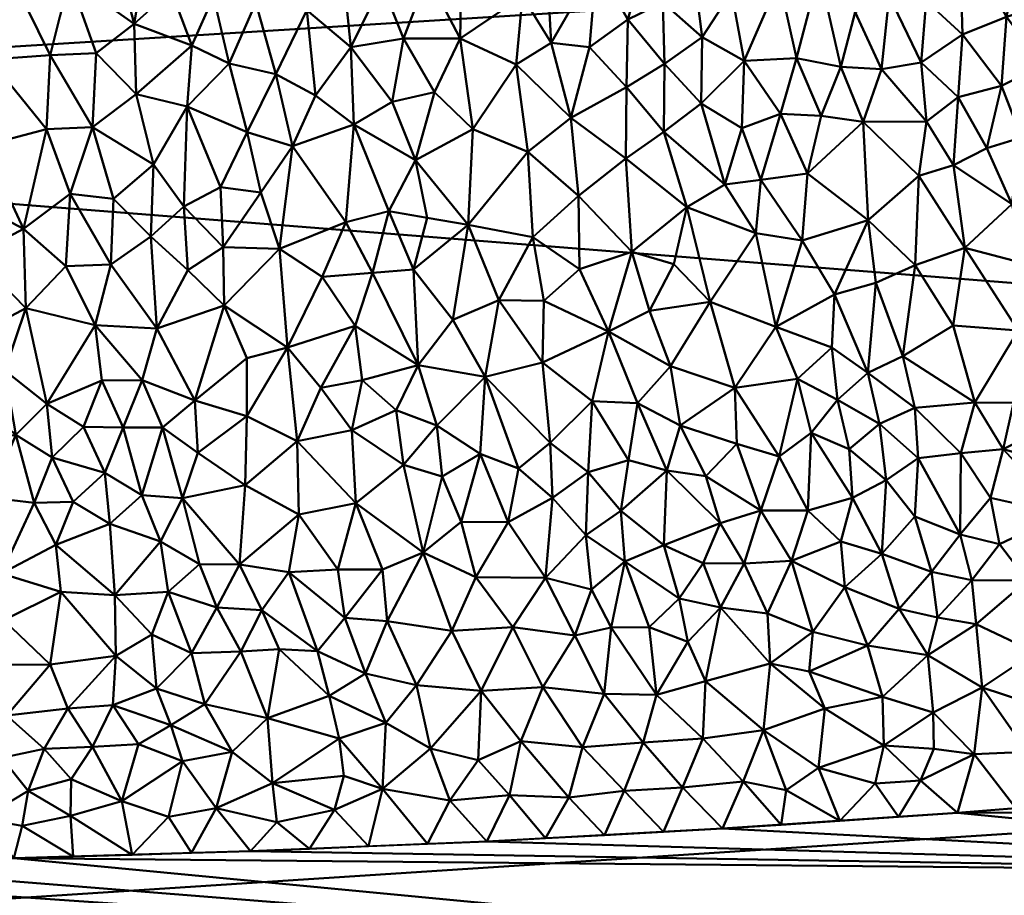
# Model space of a CAD drawing. Header units: millimetres. Extents: x -206 to 106, y -146 to 122.
# Tile 7 of 117: x -39 to -31, y -62 to -55. Entities that reach past the tile are written whole.
import ezdxf

# ---------------------------------------------------------------- set-up
doc = ezdxf.new("R2010")
doc.units = ezdxf.units.MM
doc.layers.add('A-GENM', color=13, linetype='Continuous', lineweight=30)

# ---------------------------------------------------------------- blocks, each defined once
blk = doc.blocks.new('MODEL - MODEL-3625-View 1')
at = {"layer": 'A-GENM', "lineweight": 40}
mesh = blk.add_polyface(dxfattribs=at)
corners = [(3.5049, -72.3652, 28.756), (1.7526, -72.4052, 28.7564), (0, -72.4181, 28.7565), (-1.7526, -72.4052, 28.7564), (-3.5049, -72.3653, 28.756), (-4.3053, -72.3388, 28.7557), (-5.1056, -72.3098, 28.7554), (-5.4254, -72.2979, 28.7553), (-5.7452, -72.286, 28.7552), (-6.0651, -72.2742, 28.7551), (-6.3854, -72.2625, 28.7549), (-6.7062, -72.2511, 28.7548), (-8.3073, -72.2032, 28.7543), (-9.9089, -72.1833, 28.7541), (-47.3608, -72.1833, 28.7541), (-84.8128, -72.1833, 28.7541), (-94.0719, -68.4657, 28.6693), (-98.2866, -59.4283, 28.1686), (-98.4999, -52.5273, 27.5428), (-98.2866, -45.6496, 26.6991), (-94.0979, -36.615, 25.1572), (-84.8128, -32.8335, 24.2949), (-42.4064, -32.8335, 24.2949), (0, -32.8335, 24.2949), (42.4064, -32.8335, 24.2949), (84.8128, -32.8335, 24.2949), (94.0979, -36.615, 25.1572), (98.2866, -45.6496, 26.6991), (98.4999, -52.5273, 27.5428), (98.2866, -59.4283, 28.1686), (94.0719, -68.4657, 28.6693), (84.8128, -72.1833, 28.7541), (47.3608, -72.1833, 28.7541), (9.9089, -72.1833, 28.7541), (8.3073, -72.2032, 28.7543), (6.7062, -72.2511, 28.7548), (6.3854, -72.2625, 28.7549), (6.0651, -72.2742, 28.7551), (5.7452, -72.286, 28.7552), (5.4254, -72.2979, 28.7553), (5.1056, -72.3098, 28.7554), (4.7866, -72.3216, 28.7555), (4.4672, -72.333, 28.7557), (4.1472, -72.3442, 28.7558), (3.8265, -72.3549, 28.7559), (0, -59.7905, 28.1957), (-3.7128, -66.2931, 28.5841), (-21.2032, -42.4398, 26.2172), (31.1762, -49.109, 27.1531), (21.2032, -38.5118, 25.5328), (49.9451, -63.6165, 28.4474), (-48.4324, -55.9656, 27.8806), (-44.3338, -62.6687, 28.3911), (-21.2032, -37.0701, 25.2504), (49.2569, -56.2373, 27.9051), (-5.3063, -53.2883, 27.6221), (-45.7637, -48.705, 27.1033), (-6.9971, -47.8199, 26.9913), (20.4197, -43.7836, 26.4266), (58.7493, -45.1778, 26.6322), (-96.1922, -41.1323, 25.9282), (-55.2909, -67.5758, 28.6373)]
mesh.append_faces([[corners[k] for k in face] for face in [(22, 20, 21), (2, 0, 1)]], dxfattribs={"vtx0": -1})
mesh.append_faces([[corners[k] for k in face] for face in [(20, 53, 60), (24, 49, 23), (6, 41, 5), (29, 54, 28), (5, 44, 4), (27, 59, 26), (19, 56, 18), (34, 46, 33), (35, 46, 34), (12, 46, 11), (17, 52, 16)]], dxfattribs={"vtx0": -1, "vtx1": -1})
mesh.append_faces([[corners[k] for k in face] for face in [(48, 57, 58), (61, 52, 46), (56, 51, 18), (46, 13, 61), (45, 55, 54), (48, 58, 59), (45, 46, 52), (53, 23, 49), (49, 58, 47), (61, 16, 52), (56, 57, 55), (54, 29, 50), (47, 53, 49), (57, 56, 47), (59, 58, 49), (46, 45, 50), (32, 50, 30), (51, 45, 52), (47, 56, 60), (55, 51, 56), (58, 57, 47), (46, 50, 32), (51, 55, 45), (22, 53, 20), (2, 4, 0), (48, 59, 28), (52, 17, 51), (26, 59, 49), (54, 50, 45), (55, 48, 54), (49, 24, 26), (48, 55, 57), (48, 28, 54), (47, 60, 53), (35, 11, 46)]], dxfattribs={"vtx0": -1, "vtx1": -1, "vtx2": -1})
mesh.append_faces([[corners[k] for k in face] for face in [(46, 12, 13), (46, 32, 33), (5, 42, 43), (6, 40, 41), (50, 29, 30), (4, 44, 0)]], dxfattribs={"vtx0": -1, "vtx2": -1})
mesh.append_faces([[corners[k] for k in face] for face in [(25, 26, 24), (31, 32, 30), (3, 4, 2)]], dxfattribs={"vtx1": -1})
mesh.append_faces([[corners[k] for k in face] for face in [(19, 60, 56), (17, 18, 51), (14, 15, 61, 13), (22, 23, 53), (27, 28, 59), (15, 16, 61), (43, 44, 5), (41, 42, 5)]], dxfattribs={"vtx1": -1, "vtx2": -1})
mesh.append_faces([[corners[k] for k in face] for face in [(10, 11, 35, 36), (7, 8, 38, 39), (8, 9, 37, 38), (9, 10, 36, 37), (6, 7, 39, 40)]], dxfattribs={"vtx1": -1, "vtx3": -1})
mesh = blk.add_polyface(dxfattribs=at)
corners = [(-36.9354, -55.1035, -15.1174), (-36.8644, -55.7986, -14.7874), (-36.5773, -55.4049, -14.9942), (-36.6371, -54.8178, -15.2555), (-37.9111, -55.888, -14.7012), (-38.3279, -55.7893, -14.7376), (-38.1847, -56.3627, -14.4365), (-37.239, -54.4453, -15.3801), (-37.558, -54.4816, -15.3521), (-37.3513, -55.0436, -15.1262), (-39.5198, -55.5057, -14.8423), (-39.9483, -55.5206, -14.8251), (-39.562, -56.207, -14.4845), (-38.654, -55.4538, -14.8914), (-38.8714, -54.8443, -15.1568), (-39.0288, -55.4713, -14.8719), (-39.3189, -54.8783, -15.1293), (-37.8739, -55.3924, -14.9468), (-38.3421, -55.2144, -15.0125), (-38.6818, -56.0567, -14.5883), (-37.5696, -55.5378, -14.8889), (-37.1881, -55.626, -14.8608), (-37.6963, -54.9933, -15.1344), (-38.5448, -54.4394, -15.331), (-37.0535, -56.2136, -14.5595), (-39.059, -56.0741, -14.5684), (-38.929, -54.1458, -15.4283), (-39.9013, -54.2291, -15.3701), (-39.7677, -54.892, -15.1117), (-39.5601, -54.4194, -15.3075), (-39.2558, -54.3763, -15.3325), (-38.041, -54.9448, -15.1423), (-38.2164, -54.4597, -15.3349), (-36.937, -54.2948, -15.4519), (-37.4224, -56.0981, -14.6082), (-36.5533, -56.0358, -14.6766), (-37.8899, -54.4736, -15.3419), (-36.4174, -54.3789, -15.4447)]
mesh.append_faces([[corners[k] for k in face] for face in [(0, 1, 2), (3, 0, 2), (4, 5, 6), (7, 8, 9), (10, 11, 12), (13, 14, 15), (14, 16, 15), (5, 17, 18), (15, 19, 13), (15, 16, 10), (20, 21, 9), (22, 20, 9), (14, 18, 23), (24, 1, 21), (13, 19, 5), (25, 19, 15), (20, 22, 17), (18, 13, 5), (13, 18, 14), (26, 14, 23), (27, 28, 29), (14, 26, 30), (10, 16, 28), (11, 10, 28), (10, 12, 25), (10, 25, 15), (17, 5, 4), (18, 31, 32), (28, 16, 29), (33, 0, 3), (8, 22, 9), (0, 33, 7), (20, 34, 21), (0, 7, 9), (1, 24, 35), (0, 9, 21), (36, 22, 8), (22, 31, 17), (18, 17, 31), (20, 17, 4), (2, 1, 35), (0, 21, 1), (33, 3, 37), (30, 29, 16), (14, 30, 16), (21, 34, 24), (4, 34, 20), (18, 32, 23), (36, 32, 31), (22, 36, 31)]], dxfattribs={"vtx0": -1, "vtx1": -1, "vtx2": -1})
mesh = blk.add_polyface(dxfattribs=at)
corners = [(-34.9455, -55.3707, -15.0935), (-34.9897, -54.5321, -15.4624), (-35.178, -54.9894, -15.2567), (-36.3255, -54.8891, -15.24), (-35.9525, -54.8255, -15.2862), (-36.4174, -54.3789, -15.4447), (-34.1402, -54.5466, -15.5099), (-34.5751, -54.7303, -15.4052), (-34.32, -55.1791, -15.2209), (-35.1343, -56.2591, -14.6207), (-35.229, -55.546, -14.9926), (-35.582, -56.0743, -14.7006), (-34.0344, -55.0408, -15.3025), (-36.1466, -55.3356, -15.0472), (-36.2406, -55.8521, -14.7873), (-35.8965, -55.7713, -14.8451), (-35.6849, -55.3343, -15.071), (-35.3308, -54.4439, -15.4779), (-34.7851, -55.9812, -14.7921), (-34.3298, -55.7323, -14.9489), (-34.0193, -55.5414, -15.0646), (-34.8021, -54.0988, -15.6429), (-34.0255, -56.0969, -14.7718), (-33.7225, -55.8643, -14.9162), (-33.7136, -55.3236, -15.1907), (-33.4752, -54.9556, -15.378), (-33.7757, -54.8283, -15.4143), (-35.6709, -54.4441, -15.4585), (-34.3349, -56.3128, -14.6326), (-33.3707, -55.516, -15.1185), (-34.6309, -55.4068, -15.0942), (-35.9567, -54.3419, -15.483), (-34.4642, -54.2116, -15.6219), (-36.5773, -55.4049, -14.9942), (-36.5533, -56.0358, -14.6766), (-36.6371, -54.8178, -15.2555), (-33.7014, -54.1382, -15.7018), (-36.0499, -56.3281, -14.5378)]
mesh.append_faces([[corners[k] for k in face] for face in [(0, 1, 2), (3, 4, 5), (6, 7, 8), (9, 10, 11), (8, 12, 6), (13, 14, 15), (16, 13, 15), (17, 2, 1), (9, 18, 10), (8, 19, 20), (1, 7, 21), (20, 22, 23), (24, 25, 26), (11, 10, 16), (16, 10, 2), (4, 16, 27), (28, 19, 18), (29, 25, 24), (18, 30, 0), (4, 31, 5), (12, 26, 6), (27, 16, 2), (2, 17, 27), (0, 2, 10), (0, 7, 1), (8, 7, 30), (7, 6, 32), (18, 0, 10), (0, 30, 7), (14, 33, 34), (35, 3, 5), (3, 33, 13), (33, 3, 35), (4, 3, 13), (16, 4, 13), (4, 27, 31), (19, 8, 30), (8, 20, 12), (18, 19, 30), (22, 19, 28), (24, 12, 20), (12, 24, 26), (23, 24, 20), (24, 23, 29), (20, 19, 22), (25, 36, 26), (6, 26, 36), (33, 14, 13), (37, 15, 14), (16, 15, 11)]], dxfattribs={"vtx0": -1, "vtx1": -1, "vtx2": -1})
mesh = blk.add_polyface(dxfattribs=at)
corners = [(-30.3881, -55.1761, -15.5136), (-30.8022, -55.021, -15.5529), (-30.5796, -55.6269, -15.2676), (-33.0871, -54.8602, -15.4478), (-33.4752, -54.9556, -15.378), (-33.3707, -55.516, -15.1185), (-30.7305, -54.451, -15.8147), (-31.0938, -54.4788, -15.7709), (-32.7603, -54.7877, -15.5036), (-32.9361, -54.2782, -15.7035), (-33.3911, -56.0659, -14.8273), (-33.7225, -55.8643, -14.9162), (-32.5826, -55.5665, -15.1466), (-32.9435, -55.4958, -15.1574), (-32.743, -55.9654, -14.9245), (-31.2731, -55.7219, -15.1619), (-31.5925, -55.302, -15.3528), (-31.6269, -55.8124, -15.0866), (-32.1892, -54.9861, -15.4572), (-31.9298, -55.5302, -15.2124), (-31.8878, -55.0315, -15.4594), (-32.2523, -55.5849, -15.1607), (-32.4661, -55.1195, -15.3743), (-32.4975, -54.2863, -15.734), (-30.9398, -55.5552, -15.2762), (-31.1108, -56.1418, -14.9409), (-33.3186, -54.3003, -15.6663), (-31.6171, -54.4514, -15.7379), (-31.2318, -55.1585, -15.4515), (-30.3613, -54.5943, -15.7861), (-30.8195, -56.1054, -14.9839), (-30.3973, -56.1213, -15.0075), (-31.3929, -56.2294, -14.8692), (-32.0695, -54.5631, -15.6538), (-31.8859, -56.0114, -14.9583), (-33.0762, -55.9504, -14.9107), (-32.4026, -56.0153, -14.92), (-33.7014, -54.1382, -15.7018)]
mesh.append_faces([[corners[k] for k in face] for face in [(0, 1, 2), (3, 4, 5), (6, 7, 1), (3, 8, 9), (10, 5, 11), (12, 13, 14), (15, 16, 17), (18, 19, 20), (17, 16, 19), (12, 21, 22), (18, 23, 22), (24, 15, 25), (4, 3, 26), (16, 20, 19), (7, 27, 28), (24, 1, 28), (6, 1, 0), (6, 0, 29), (28, 1, 7), (30, 31, 2), (24, 30, 2), (1, 24, 2), (15, 24, 28), (15, 28, 16), (25, 15, 32), (28, 27, 16), (20, 27, 33), (34, 17, 19), (15, 17, 32), (34, 19, 21), (35, 5, 10), (3, 5, 13), (27, 20, 16), (18, 20, 33), (23, 18, 33), (18, 22, 21), (24, 25, 30), (12, 14, 36), (35, 14, 13), (5, 35, 13), (21, 12, 36), (12, 22, 8), (34, 21, 36), (21, 19, 18), (13, 12, 8), (26, 3, 9), (4, 26, 37), (23, 9, 8), (13, 8, 3), (23, 8, 22)]], dxfattribs={"vtx0": -1, "vtx1": -1, "vtx2": -1})
mesh = blk.add_polyface(dxfattribs=at)
corners = [(-36.2674, -56.7412, -14.2857), (-36.0652, -57.2181, -13.991), (-35.9545, -56.7958, -14.2656), (-37.0001, -59.2159, -12.3849), (-36.5358, -59.122, -12.4843), (-37.0147, -58.6178, -12.9131), (-36.0499, -56.3281, -14.5378), (-35.6214, -56.8528, -14.2449), (-35.582, -56.0743, -14.7006), (-37.0535, -56.2136, -14.5595), (-37.1586, -57.05, -14.0588), (-36.6186, -56.8316, -14.2161), (-35.8767, -58.4895, -13.0559), (-35.8322, -58.9055, -12.7012), (-35.5226, -58.7207, -12.8732), (-35.4816, -58.094, -13.3865), (-35.3697, -57.4667, -13.8513), (-35.7445, -57.6289, -13.7216), (-36.5688, -58.5264, -13.0026), (-36.5415, -57.6762, -13.6575), (-36.8115, -57.2765, -13.9235), (-37.0926, -57.8542, -13.5098), (-36.5533, -56.0358, -14.6766), (-36.4011, -57.2449, -13.9599), (-36.0283, -57.9977, -13.4396), (-36.8229, -58.1815, -13.2712), (-36.2406, -55.8521, -14.7873), (-36.2084, -58.365, -13.1461), (-36.4854, -58.1196, -13.3302), (-35.1343, -56.2591, -14.6207), (-35.2098, -58.8402, -12.7799), (-35.9866, -59.5238, -12.1155), (-36.148, -58.8111, -12.7741), (-35.6788, -59.2741, -12.3671), (-35.2946, -59.2782, -12.3751), (-35.8965, -55.7713, -14.8451)]
mesh.append_faces([[corners[k] for k in face] for face in [(0, 1, 2), (3, 4, 5), (2, 6, 0), (7, 8, 6), (9, 10, 11), (12, 13, 14), (15, 16, 17), (4, 18, 5), (19, 20, 21), (22, 9, 11), (11, 10, 20), (11, 20, 23), (11, 0, 22), (1, 23, 24), (5, 18, 25), (22, 6, 26), (27, 28, 18), (24, 27, 12), (24, 15, 17), (29, 8, 7), (15, 14, 30), (31, 32, 4), (17, 7, 1), (14, 33, 34), (31, 33, 13), (15, 24, 12), (7, 17, 16), (1, 24, 17), (4, 32, 18), (27, 32, 12), (18, 28, 25), (21, 20, 10), (23, 20, 19), (22, 0, 6), (23, 0, 11), (1, 7, 2), (7, 6, 2), (24, 23, 19), (0, 23, 1), (35, 6, 8), (13, 12, 32), (15, 12, 14), (28, 24, 19), (18, 32, 27), (31, 13, 32), (14, 13, 33), (24, 28, 27), (25, 19, 21), (19, 25, 28), (5, 25, 21)]], dxfattribs={"vtx0": -1, "vtx1": -1, "vtx2": -1})
mesh = blk.add_polyface(dxfattribs=at)
corners = [(-38.5323, -57.1766, -13.9345), (-38.8657, -56.6011, -14.28), (-38.8995, -57.191, -13.9157), (-39.7727, -56.6081, -14.2541), (-39.2463, -56.8853, -14.1002), (-39.562, -56.207, -14.4845), (-38.1585, -57.6992, -13.59), (-38.6619, -57.672, -13.5962), (-38.2777, -58.1196, -13.2772), (-37.4224, -56.0981, -14.6082), (-37.3113, -56.5907, -14.3351), (-37.0535, -56.2136, -14.5595), (-37.9051, -57.2229, -13.9224), (-37.617, -57.0355, -14.0524), (-37.9372, -56.7053, -14.2457), (-39.7535, -57.8132, -13.4719), (-40.0749, -57.5784, -13.6317), (-40.3058, -57.9525, -13.3613), (-40.1496, -57.0608, -13.9721), (-40.264, -56.4858, -14.3149), (-39.0542, -58.3142, -13.1088), (-39.2274, -57.5323, -13.6801), (-37.6091, -57.5125, -13.7367), (-39.6489, -57.1001, -13.957), (-39.059, -56.0741, -14.5684), (-38.6818, -56.0567, -14.5883), (-38.5115, -56.6418, -14.266), (-37.6397, -56.546, -14.3497), (-38.1847, -56.3627, -14.4365), (-38.3279, -55.7893, -14.7376), (-39.9519, -56.1457, -14.5088), (-37.0926, -57.8542, -13.5098), (-37.1586, -57.05, -14.0588), (-38.2072, -56.9483, -14.0889), (-37.8476, -58.2856, -13.1597), (-37.9111, -55.888, -14.7012), (-39.3968, -58.0425, -13.3104), (-37.4241, -57.9411, -13.4353)]
mesh.append_faces([[corners[k] for k in face] for face in [(0, 1, 2), (3, 4, 5), (6, 7, 8), (9, 10, 11), (12, 13, 14), (15, 16, 17), (18, 3, 19), (20, 7, 21), (12, 6, 22), (23, 15, 21), (24, 1, 25), (4, 2, 1), (23, 18, 16), (6, 0, 7), (1, 26, 25), (27, 14, 13), (1, 0, 26), (27, 10, 9), (28, 29, 25), (4, 23, 21), (30, 3, 5), (31, 32, 22), (2, 21, 7), (4, 1, 24), (21, 2, 4), (0, 2, 7), (0, 33, 26), (22, 6, 34), (33, 0, 6), (28, 26, 33), (26, 28, 25), (33, 14, 28), (27, 9, 35), (35, 28, 14), (4, 24, 5), (3, 18, 23), (3, 30, 19), (4, 3, 23), (20, 21, 36), (21, 15, 36), (12, 14, 33), (35, 14, 27), (6, 12, 33), (12, 22, 13), (22, 32, 13), (10, 13, 32), (23, 16, 15), (13, 10, 27), (11, 10, 32), (31, 22, 37), (34, 37, 22)]], dxfattribs={"vtx0": -1, "vtx1": -1, "vtx2": -1})
mesh = blk.add_polyface(dxfattribs=at)
corners = [(-31.4925, -58.3026, -13.4067), (-31.6053, -58.7138, -13.0457), (-31.2601, -58.6817, -13.0918), (-31.9489, -56.4555, -14.6957), (-31.8859, -56.0114, -14.9583), (-32.4026, -56.0153, -14.92), (-30.6639, -58.8515, -12.9678), (-30.7747, -59.212, -12.617), (-31.137, -57.7147, -13.8944), (-30.689, -57.4742, -14.1017), (-31.0641, -57.1736, -14.2906), (-30.4317, -58.1208, -13.6175), (-30.8723, -58.4878, -13.283), (-31.6665, -57.6743, -13.8928), (-31.5717, -57.0405, -14.3479), (-32.0775, -57.9253, -13.678), (-31.9772, -57.1834, -14.2252), (-31.3634, -59.0787, -12.7195), (-31.1764, -58.304, -13.4228), (-30.9412, -58.079, -13.6213), (-30.3331, -58.8411, -12.9945), (-30.3587, -59.3288, -12.5188), (-30.1825, -57.5017, -14.1151), (-32.3617, -56.8156, -14.4448), (-31.1899, -56.6843, -14.6064), (-31.6642, -56.3672, -14.7684), (-31.3929, -56.2294, -14.8692), (-31.6269, -55.8124, -15.0866), (-30.4845, -56.6459, -14.6816), (-30.8195, -56.1054, -14.9839), (-30.8464, -56.7309, -14.6009), (-30.4638, -57.1491, -14.3485), (-30.3973, -56.1213, -15.0075), (-31.1108, -56.1418, -14.9409), (-32.2129, -58.9349, -12.8158), (-31.9814, -59.2315, -12.544), (-31.9536, -58.7554, -12.9914), (-31.9807, -58.3444, -13.3459), (-32.2673, -58.4759, -13.2204), (-32.2989, -57.3277, -14.1058), (-31.6108, -59.3771, -12.415)]
mesh.append_faces([[corners[k] for k in face] for face in [(0, 1, 2), (3, 4, 5), (6, 2, 7), (8, 9, 10), (11, 12, 6), (13, 8, 14), (0, 13, 15), (13, 16, 15), (2, 1, 17), (2, 18, 0), (8, 18, 19), (19, 9, 8), (20, 6, 21), (11, 22, 9), (23, 16, 3), (10, 24, 14), (25, 26, 27), (28, 29, 30), (27, 4, 25), (31, 9, 22), (10, 9, 30), (32, 29, 28), (30, 29, 33), (31, 30, 9), (4, 3, 25), (3, 14, 25), (24, 25, 14), (34, 35, 36), (33, 26, 24), (24, 10, 30), (14, 8, 10), (33, 24, 30), (24, 26, 25), (37, 38, 36), (1, 37, 36), (0, 15, 37), (8, 13, 0), (16, 13, 14), (3, 16, 14), (15, 16, 39), (37, 1, 0), (40, 1, 36), (7, 2, 17), (18, 2, 12), (19, 18, 12), (8, 0, 18), (12, 11, 19), (9, 19, 11), (11, 6, 20), (2, 6, 12), (30, 31, 28)]], dxfattribs={"vtx0": -1, "vtx1": -1, "vtx2": -1})
mesh = blk.add_polyface(dxfattribs=at)
corners = [(-35.0938, -56.955, -14.2048), (-34.7144, -57.216, -14.0523), (-34.7213, -56.6165, -14.4332), (-35.3697, -57.4667, -13.8513), (-35.0053, -57.4733, -13.8628), (-34.2881, -57.0753, -14.1667), (-33.8377, -56.7097, -14.4237), (-34.3349, -56.3128, -14.6326), (-34.9338, -59.0786, -12.5744), (-34.6614, -59.3836, -12.2936), (-34.6422, -58.871, -12.7731), (-35.0161, -57.9772, -13.4949), (-35.4816, -58.094, -13.3865), (-35.6214, -56.8528, -14.2449), (-35.1343, -56.2591, -14.6207), (-34.7851, -55.9812, -14.7921), (-34.1416, -57.5537, -13.8465), (-33.9718, -58.0062, -13.5188), (-33.6473, -57.4819, -13.9224), (-33.9439, -57.175, -14.1184), (-33.8936, -58.4901, -13.1328), (-33.4474, -58.1828, -13.4047), (-33.6846, -58.902, -12.7826), (-34.0004, -58.8557, -12.8115), (-34.2418, -58.3072, -13.2686), (-34.4773, -57.7232, -13.7082), (-34.6114, -58.291, -13.2661), (-34.3774, -59.1854, -12.4941), (-34.9513, -58.6313, -12.9705), (-34.3142, -58.7734, -12.8721), (-35.2946, -59.2782, -12.3751), (-35.2098, -58.8402, -12.7799), (-33.7225, -55.8643, -14.9162), (-34.0255, -56.0969, -14.7718), (-33.5298, -56.5243, -14.5543), (-33.5663, -59.2857, -12.4276), (-34.0262, -59.4643, -12.2351), (-35.5226, -58.7207, -12.8732)]
mesh.append_faces([[corners[k] for k in face] for face in [(0, 1, 2), (3, 4, 0), (5, 6, 7), (2, 1, 5), (8, 9, 10), (11, 3, 12), (13, 3, 0), (14, 13, 0), (0, 2, 14), (14, 2, 15), (3, 11, 4), (2, 5, 7), (16, 17, 18), (6, 19, 18), (16, 18, 19), (17, 20, 21), (22, 20, 23), (24, 25, 26), (17, 24, 20), (9, 27, 10), (28, 26, 11), (7, 15, 2), (12, 28, 11), (28, 10, 26), (25, 1, 4), (24, 26, 29), (25, 11, 26), (4, 1, 0), (5, 1, 25), (25, 4, 11), (30, 8, 31), (32, 33, 34), (7, 6, 33), (34, 33, 6), (35, 22, 23), (23, 20, 24), (25, 24, 17), (23, 24, 29), (27, 23, 29), (35, 23, 36), (36, 23, 27), (10, 27, 29), (26, 10, 29), (10, 28, 8), (31, 8, 28), (12, 31, 28), (30, 31, 37), (6, 5, 19), (19, 5, 16), (5, 25, 16), (25, 17, 16)]], dxfattribs={"vtx0": -1, "vtx1": -1, "vtx2": -1})
mesh = blk.add_polyface(dxfattribs=at)
corners = [(-33.1133, -57.6861, -13.8028), (-32.6342, -57.422, -14.0199), (-32.8978, -56.9825, -14.304), (-32.611, -58.2803, -13.3667), (-32.3627, -58.0603, -13.5568), (-32.6566, -57.8531, -13.702), (-32.8259, -58.5481, -13.1317), (-32.9379, -58.1091, -13.4884), (-33.0853, -58.7416, -12.9514), (-33.2362, -56.4861, -14.5947), (-33.5298, -56.5243, -14.5543), (-33.275, -56.923, -14.3208), (-32.2129, -58.9349, -12.8158), (-32.2673, -58.4759, -13.2204), (-32.5152, -58.6838, -13.0284), (-33.4303, -58.6388, -13.0262), (-33.4474, -58.1828, -13.4047), (-32.8557, -56.4356, -14.6484), (-32.3617, -56.8156, -14.4448), (-32.4026, -56.0153, -14.92), (-33.236, -59.1819, -12.5403), (-32.8524, -59.1826, -12.555), (-33.3911, -56.0659, -14.8273), (-31.9489, -56.4555, -14.6957), (-32.743, -55.9654, -14.9245), (-33.0762, -55.9504, -14.9107), (-33.6473, -57.4819, -13.9224), (-33.9718, -58.0062, -13.5188), (-33.8377, -56.7097, -14.4237), (-32.4886, -59.0796, -12.6684), (-31.9807, -58.3444, -13.3459), (-32.0775, -57.9253, -13.678), (-32.2989, -57.3277, -14.1058), (-31.9772, -57.1834, -14.2252), (-33.8936, -58.4901, -13.1328), (-33.6846, -58.902, -12.7826), (-31.9536, -58.7554, -12.9914), (-33.7225, -55.8643, -14.9162)]
mesh.append_faces([[corners[k] for k in face] for face in [(0, 1, 2), (3, 4, 5), (6, 7, 8), (9, 10, 11), (12, 13, 14), (15, 8, 16), (4, 3, 13), (17, 18, 19), (8, 20, 21), (9, 22, 10), (19, 18, 23), (24, 25, 17), (26, 27, 16), (11, 28, 26), (0, 11, 26), (18, 17, 2), (17, 9, 2), (24, 17, 19), (16, 0, 26), (7, 16, 8), (29, 6, 21), (14, 13, 3), (4, 30, 31), (18, 32, 33), (15, 20, 8), (29, 14, 6), (34, 35, 15), (12, 36, 13), (13, 30, 4), (32, 4, 31), (5, 4, 1), (1, 0, 5), (7, 5, 0), (6, 14, 3), (12, 14, 29), (7, 6, 3), (21, 6, 8), (5, 7, 3), (16, 7, 0), (37, 10, 22), (28, 11, 10), (2, 9, 11), (25, 9, 17), (0, 2, 11), (18, 2, 1), (25, 22, 9), (18, 1, 32), (4, 32, 1), (34, 15, 16), (20, 15, 35)]], dxfattribs={"vtx0": -1, "vtx1": -1, "vtx2": -1})
mesh = blk.add_polyface(dxfattribs=at)
corners = [(-38.1299, -59.4348, -12.1517), (-38.2804, -59.0561, -12.5011), (-38.5428, -59.2899, -12.2813), (-39.0542, -58.3142, -13.1088), (-38.7549, -58.4993, -12.967), (-38.6057, -58.1214, -13.2679), (-39.3073, -58.5649, -12.9024), (-39.3968, -58.0425, -13.3104), (-39.7052, -58.2229, -13.1674), (-37.9505, -59.0822, -12.4848), (-37.485, -59.6215, -11.9816), (-37.4387, -58.977, -12.5915), (-39.7535, -57.8132, -13.4719), (-39.5242, -59.0761, -12.46), (-39.1596, -59.1198, -12.4267), (-39.8839, -58.8919, -12.6169), (-40.2049, -58.7233, -12.7562), (-40.1908, -59.4048, -12.1471), (-37.8245, -58.713, -12.8111), (-37.4253, -58.414, -13.069), (-37.8476, -58.2856, -13.1597), (-39.0108, -58.7513, -12.7524), (-38.5824, -58.8744, -12.6553), (-38.8391, -59.1126, -12.439), (-38.2777, -58.1196, -13.2772), (-38.1121, -58.5069, -12.9755), (-39.9448, -58.4443, -12.9892), (-37.0001, -59.2159, -12.3849), (-37.0147, -58.6178, -12.9131), (-37.4241, -57.9411, -13.4353), (-38.6619, -57.672, -13.5962), (-38.4321, -58.5046, -12.9699), (-38.1585, -57.6992, -13.59), (-39.6249, -58.6135, -12.8567), (-38.9806, -59.4612, -12.1106), (-37.0926, -57.8542, -13.5098), (-39.8238, -59.3245, -12.2277), (-40.3058, -57.9525, -13.3613)]
mesh.append_faces([[corners[k] for k in face] for face in [(0, 1, 2), (3, 4, 5), (6, 7, 8), (9, 10, 11), (7, 12, 8), (6, 13, 14), (15, 16, 17), (18, 19, 20), (14, 21, 6), (1, 22, 2), (23, 22, 21), (24, 25, 20), (16, 15, 26), (25, 18, 20), (11, 27, 28), (29, 20, 19), (24, 30, 5), (11, 28, 19), (10, 27, 11), (1, 0, 9), (25, 1, 9), (22, 1, 31), (31, 4, 22), (4, 21, 22), (5, 4, 31), (21, 4, 3), (6, 21, 3), (21, 14, 23), (5, 31, 24), (3, 5, 30), (25, 24, 31), (20, 32, 24), (6, 3, 7), (6, 33, 13), (34, 23, 14), (22, 23, 2), (1, 25, 31), (18, 25, 9), (9, 11, 18), (19, 18, 11), (28, 35, 19), (29, 19, 35), (17, 36, 15), (15, 13, 33), (13, 15, 36), (26, 15, 33), (33, 8, 26), (37, 26, 12), (8, 33, 6), (12, 26, 8)]], dxfattribs={"vtx0": -1, "vtx1": -1, "vtx2": -1})
mesh = blk.add_polyface(dxfattribs=at)
corners = [(-31.4977, -61.1698, -10.2321), (-31.8301, -60.8283, -10.7107), (-31.8244, -61.126, -10.2922), (-30.3271, -60.4082, -11.2966), (-30.6621, -60.4432, -11.243), (-30.461, -60.7355, -10.865), (-30.3587, -59.3288, -12.5188), (-30.6639, -58.8515, -12.9678), (-30.7747, -59.212, -12.617), (-31.48, -60.1097, -11.6242), (-31.4309, -60.6255, -10.9892), (-30.9993, -60.3366, -11.3668), (-31.6336, -61.648, -9.4767), (-31.1565, -61.6098, -9.5408), (-31.2892, -59.4581, -12.3458), (-31.3634, -59.0787, -12.7195), (-31.6108, -59.3771, -12.415), (-31.8751, -60.3621, -11.3105), (-31.9536, -58.7554, -12.9914), (-31.9814, -59.2315, -12.544), (-30.5998, -59.6394, -12.1834), (-31.0645, -59.7536, -12.0412), (-30.5514, -60.0672, -11.7046), (-31.9346, -61.3822, -9.9053), (-31.8453, -59.6831, -12.0878), (-31.5155, -59.7492, -12.0289), (-30.9172, -60.7937, -10.7762), (-30.6268, -61.1562, -10.263), (-31.0643, -61.1499, -10.2671), (-30.6793, -61.5716, -9.6048), (-32.1066, -59.9852, -11.7468), (-31.7941, -60.0556, -11.6767), (-32.2447, -60.7003, -10.8729), (-32.2335, -61.0968, -10.3287), (-30.2021, -61.5335, -9.6689), (-32.2485, -59.5352, -12.2278), (-31.6053, -58.7138, -13.0457), (-32.1125, -61.6799, -9.4227), (-30.118, -59.7514, -12.0804)]
mesh.append_faces([[corners[k] for k in face] for face in [(34, 27, 29)]], dxfattribs={"vtx0": -1, "vtx1": -1})
mesh.append_faces([[corners[k] for k in face] for face in [(0, 1, 2), (3, 4, 5), (6, 7, 8), (9, 10, 11), (1, 0, 10), (14, 15, 16), (9, 17, 10), (18, 19, 16), (14, 8, 15), (20, 21, 22), (0, 23, 12), (11, 22, 21), (16, 24, 25), (26, 27, 5), (5, 4, 26), (28, 29, 27), (27, 26, 28), (10, 17, 1), (21, 9, 11), (30, 17, 31), (31, 24, 30), (1, 32, 33), (2, 33, 23), (11, 10, 26), (28, 10, 0), (10, 28, 26), (13, 28, 0), (4, 22, 11), (22, 4, 3), (26, 4, 11), (30, 24, 35), (19, 35, 24), (16, 19, 24), (31, 25, 24), (16, 15, 36), (9, 21, 25), (14, 25, 21), (25, 14, 16), (8, 14, 21), (17, 32, 1), (20, 6, 8), (21, 20, 8), (38, 20, 22), (17, 9, 31), (31, 9, 25), (33, 2, 1), (23, 0, 2)]], dxfattribs={"vtx0": -1, "vtx1": -1, "vtx2": -1})
mesh.append_faces([[corners[k] for k in face] for face in [(0, 12, 13)]], dxfattribs={"vtx0": -1, "vtx2": -1})
mesh.append_faces([[corners[k] for k in face] for face in [(13, 29, 28), (37, 12, 23)]], dxfattribs={"vtx1": -1, "vtx2": -1})
mesh = blk.add_polyface(dxfattribs=at)
corners = [(-31.9814, -59.2315, -12.544), (-32.2129, -58.9349, -12.8158), (-32.2485, -59.5352, -12.2278), (-33.029, -61.4629, -9.7713), (-33.214, -60.9719, -10.4892), (-33.3794, -61.3902, -9.8808), (-32.5913, -61.7118, -9.3687), (-32.7664, -61.2795, -10.0541), (-33.5641, -59.9737, -11.7136), (-33.371, -59.6146, -12.1047), (-33.7045, -59.6121, -12.0959), (-33.1594, -60.4288, -11.1951), (-33.6862, -60.5722, -11.0051), (-32.2335, -61.0968, -10.3287), (-32.7138, -60.7953, -10.7376), (-33.549, -61.7756, -9.2606), (-33.8727, -61.4395, -9.8014), (-32.1125, -61.6799, -9.4227), (-31.9346, -61.3822, -9.9053), (-32.3022, -61.4082, -9.862), (-32.8427, -60.495, -11.1213), (-32.3657, -60.2818, -11.394), (-32.8116, -60.1712, -11.5116), (-32.9862, -59.5925, -12.1412), (-33.236, -59.1819, -12.5403), (-31.8751, -60.3621, -11.3105), (-32.1066, -59.9852, -11.7468), (-33.1818, -60.0216, -11.6717), (-32.5516, -59.8076, -11.9284), (-32.2447, -60.7003, -10.8729), (-33.0702, -61.7437, -9.3147), (-33.709, -61.0406, -10.3863), (-32.4886, -59.0796, -12.6684), (-32.8524, -59.1826, -12.555), (-32.5831, -59.4343, -12.3179), (-33.5663, -59.2857, -12.4276), (-33.6846, -58.902, -12.7826)]
mesh.append_faces([[corners[k] for k in face] for face in [(30, 5, 15), (6, 3, 30)]], dxfattribs={"vtx0": -1, "vtx1": -1})
mesh.append_faces([[corners[k] for k in face] for face in [(0, 1, 2), (3, 4, 5), (6, 7, 3), (8, 9, 10), (11, 8, 12), (13, 14, 7), (15, 5, 16), (17, 18, 19), (20, 21, 22), (9, 23, 24), (21, 25, 26), (27, 11, 22), (26, 28, 21), (9, 8, 27), (12, 4, 11), (14, 11, 4), (22, 21, 28), (7, 14, 4), (14, 13, 29), (30, 3, 5), (31, 4, 12), (5, 31, 16), (4, 31, 5), (29, 25, 21), (28, 26, 2), (32, 33, 34), (8, 11, 27), (34, 2, 32), (23, 22, 28), (20, 22, 11), (22, 23, 27), (9, 27, 23), (23, 33, 24), (35, 24, 36), (34, 23, 28), (35, 10, 9), (24, 35, 9), (23, 34, 33), (2, 34, 28), (29, 21, 20), (2, 1, 32), (19, 18, 13), (13, 7, 19), (6, 19, 7), (4, 3, 7), (11, 14, 20), (20, 14, 29)]], dxfattribs={"vtx0": -1, "vtx1": -1, "vtx2": -1})
mesh.append_faces([[corners[k] for k in face] for face in [(19, 6, 17)]], dxfattribs={"vtx0": -1, "vtx2": -1})
mesh = blk.add_polyface(dxfattribs=at)
corners = [(-39.0286, -60.4372, -11.0737), (-39.3806, -60.8536, -10.562), (-38.8829, -60.795, -10.641), (-39.8792, -60.7146, -10.7321), (-39.726, -60.1455, -11.396), (-40.1371, -60.155, -11.3811), (-39.7776, -61.2148, -10.0798), (-40.1809, -60.893, -10.5054), (-39.2567, -61.7527, -9.2853), (-39.5875, -61.6944, -9.3764), (-39.3235, -62.017, -8.8485), (-38.9414, -59.8448, -11.7273), (-38.4936, -60.3675, -11.1615), (-38.9806, -59.4612, -12.1106), (-39.4243, -59.695, -11.8734), (-38.8391, -59.1126, -12.439), (-38.5428, -59.2899, -12.2813), (-38.5019, -59.8726, -11.7053), (-39.1596, -59.1198, -12.4267), (-39.4247, -60.4406, -11.0653), (-39.4042, -60.0773, -11.4742), (-38.6826, -61.1084, -10.2331), (-38.5176, -60.7698, -10.6766), (-39.0777, -61.1257, -10.2066), (-39.8062, -62.0256, -8.8338), (-38.862, -61.6703, -9.4163), (-39.2074, -61.4683, -9.721), (-40.0708, -61.6338, -9.4688), (-40.3326, -61.2016, -10.0949), (-40.2888, -62.0341, -8.8192), (-39.4222, -61.1994, -10.1033), (-39.5242, -59.0761, -12.46), (-39.9506, -59.7655, -11.7952), (-39.8238, -59.3245, -12.2277), (-38.8563, -61.372, -9.8634), (-40.1908, -59.4048, -12.1471), (-38.8414, -62.0027, -8.873), (-38.3593, -61.9884, -8.8976), (-38.444, -61.5522, -9.5995)]
mesh.append_faces([[corners[k] for k in face] for face in [(10, 9, 24), (24, 27, 29), (37, 25, 36)]], dxfattribs={"vtx0": -1, "vtx1": -1})
mesh.append_faces([[corners[k] for k in face] for face in [(0, 1, 2), (3, 4, 5), (6, 3, 7), (8, 9, 10), (11, 0, 12), (11, 13, 14), (15, 13, 16), (17, 16, 13), (18, 14, 13), (0, 19, 1), (14, 4, 20), (2, 21, 22), (2, 23, 21), (8, 25, 26), (27, 6, 28), (26, 23, 30), (6, 27, 9), (3, 6, 1), (9, 26, 30), (27, 24, 9), (3, 1, 19), (18, 31, 14), (13, 11, 17), (32, 14, 33), (4, 19, 20), (2, 12, 0), (21, 23, 34), (26, 9, 8), (26, 25, 34), (2, 1, 23), (30, 1, 6), (1, 30, 23), (9, 30, 6), (6, 7, 28), (32, 5, 4), (14, 32, 4), (32, 33, 35), (14, 31, 33), (0, 11, 20), (3, 19, 4), (0, 20, 19), (11, 14, 20), (25, 8, 36), (34, 38, 21), (26, 34, 23), (38, 34, 25)]], dxfattribs={"vtx0": -1, "vtx1": -1, "vtx2": -1})
mesh.append_faces([[corners[k] for k in face] for face in [(10, 36, 8)]], dxfattribs={"vtx1": -1, "vtx2": -1})
mesh = blk.add_polyface(dxfattribs=at)
corners = [(-37.5447, -61.15, -10.1867), (-37.7679, -60.7602, -10.6976), (-38.0438, -60.9328, -10.4729), (-38.8829, -60.795, -10.641), (-38.5176, -60.7698, -10.6766), (-38.4936, -60.3675, -11.1615), (-38.1299, -59.4348, -12.1517), (-38.0651, -59.8448, -11.7419), (-37.8111, -59.62, -11.9763), (-38.9414, -59.8448, -11.7273), (-38.5019, -59.8726, -11.7053), (-38.3066, -61.088, -10.2641), (-38.0639, -61.6797, -9.4045), (-38.3593, -61.9884, -8.8976), (-37.8772, -61.9741, -8.9221), (-37.2552, -60.876, -10.5561), (-37.2163, -61.4049, -9.8267), (-37.6688, -59.9744, -11.6121), (-38.1619, -60.6334, -10.85), (-37.8767, -60.3443, -11.1973), (-38.1983, -60.1934, -11.3635), (-37.4739, -60.3322, -11.2177), (-37.3035, -59.9936, -11.5984), (-36.9138, -61.9397, -8.981), (-37.1809, -61.7234, -9.3383), (-37.3951, -61.9598, -8.9466), (-38.444, -61.5522, -9.5995), (-37.9505, -61.2253, -10.0784), (-37.485, -59.6215, -11.9816), (-37.0831, -59.685, -11.9262), (-37.0001, -59.2159, -12.3849), (-37.1621, -60.3137, -11.2444), (-37.9505, -59.0822, -12.4848), (-38.5428, -59.2899, -12.2813), (-36.8481, -60.3287, -11.2327), (-38.6826, -61.1084, -10.2331), (-37.6742, -61.6082, -9.5174), (-38.862, -61.6703, -9.4163)]
mesh.append_faces([[corners[k] for k in face] for face in [(23, 24, 25)]], dxfattribs={"vtx0": -1, "vtx1": -1})
mesh.append_faces([[corners[k] for k in face] for face in [(0, 1, 2), (3, 4, 5), (6, 7, 8), (9, 5, 10), (4, 11, 2), (15, 0, 16), (17, 8, 7), (18, 19, 20), (17, 21, 22), (26, 12, 27), (11, 26, 27), (28, 29, 30), (22, 29, 28), (17, 22, 28), (31, 22, 21), (8, 17, 28), (21, 19, 1), (28, 32, 8), (6, 8, 32), (10, 6, 33), (31, 21, 15), (34, 22, 31), (15, 21, 1), (21, 17, 19), (18, 1, 19), (17, 7, 19), (20, 19, 7), (4, 18, 5), (18, 4, 2), (11, 4, 35), (26, 11, 35), (11, 27, 2), (14, 36, 12), (24, 36, 25), (0, 36, 16), (13, 26, 37), (0, 2, 27), (1, 18, 2), (27, 12, 36), (13, 12, 26), (20, 10, 5), (10, 7, 6), (36, 24, 16), (1, 0, 15), (36, 0, 27), (10, 20, 7), (18, 20, 5)]], dxfattribs={"vtx0": -1, "vtx1": -1, "vtx2": -1})
mesh.append_faces([[corners[k] for k in face] for face in [(12, 13, 14), (36, 14, 25)]], dxfattribs={"vtx0": -1, "vtx2": -1})
mesh = blk.add_polyface(dxfattribs=at)
corners = [(-35.6788, -59.2741, -12.3671), (-35.9866, -59.5238, -12.1155), (-35.5577, -59.7249, -11.923), (-36.0421, -60.607, -10.9147), (-35.9285, -61.1219, -10.2431), (-35.5144, -60.6537, -10.8662), (-36.635, -61.3465, -9.9168), (-37.2163, -61.4049, -9.8267), (-36.7114, -61.6229, -9.4993), (-35.7699, -61.5451, -9.6253), (-36.3204, -61.4521, -9.7632), (-36.6252, -60.0566, -11.5437), (-36.2806, -60.0834, -11.5216), (-36.3199, -59.6645, -11.9652), (-35.2853, -61.5023, -9.6944), (-35.5398, -61.2167, -10.1144), (-35.2558, -60.1331, -11.4897), (-35.7545, -60.1643, -11.4429), (-36.4564, -60.5121, -11.0232), (-36.6829, -59.6626, -11.9583), (-37.3035, -59.9936, -11.5984), (-36.8481, -60.3287, -11.2327), (-37.0831, -59.685, -11.9262), (-36.4325, -61.9196, -9.0153), (-35.4699, -61.8794, -9.084), (-36.2919, -60.9138, -10.5196), (-37.0001, -59.2159, -12.3849), (-37.1621, -60.3137, -11.2444), (-37.2552, -60.876, -10.5561), (-36.7527, -60.6934, -10.7957), (-35.9512, -61.8995, -9.0496), (-36.9138, -61.9397, -8.981), (-36.6715, -61.0414, -10.3444), (-37.1809, -61.7234, -9.3383), (-35.2946, -59.2782, -12.3751), (-36.5358, -59.122, -12.4843), (-35.1929, -61.0636, -10.333)]
mesh.append_faces([[corners[k] for k in face] for face in [(23, 8, 31), (30, 10, 23)]], dxfattribs={"vtx0": -1, "vtx1": -1})
mesh.append_faces([[corners[k] for k in face] for face in [(0, 1, 2), (3, 4, 5), (6, 7, 8), (9, 4, 10), (11, 12, 13), (9, 14, 15), (5, 16, 17), (12, 11, 18), (11, 13, 19), (20, 21, 22), (10, 8, 23), (14, 9, 24), (17, 2, 1), (3, 5, 17), (15, 5, 4), (12, 3, 17), (25, 4, 3), (1, 12, 17), (22, 19, 26), (27, 28, 29), (25, 18, 29), (17, 16, 2), (4, 25, 10), (10, 30, 9), (28, 32, 29), (6, 8, 10), (33, 8, 7), (0, 2, 34), (35, 26, 19), (35, 19, 13), (11, 22, 21), (32, 28, 7), (5, 15, 36), (9, 15, 4), (18, 25, 3), (10, 25, 32), (12, 18, 3), (29, 18, 21), (29, 21, 27), (25, 29, 32), (22, 11, 19), (18, 11, 21), (12, 1, 13), (35, 13, 1), (8, 33, 31), (10, 32, 6), (7, 6, 32)]], dxfattribs={"vtx0": -1, "vtx1": -1, "vtx2": -1})
mesh.append_faces([[corners[k] for k in face] for face in [(30, 24, 9)]], dxfattribs={"vtx1": -1, "vtx2": -1})
mesh = blk.add_polyface(dxfattribs=at)
corners = [(-34.3446, -59.5983, -12.089), (-34.3774, -59.1854, -12.4941), (-34.6614, -59.3836, -12.2936), (-33.8305, -60.254, -11.3869), (-33.5641, -59.9737, -11.7136), (-33.9022, -59.9006, -11.7838), (-33.7045, -59.6121, -12.0959), (-35.0119, -60.6222, -10.9149), (-34.6902, -61.1111, -10.2739), (-34.5123, -60.6763, -10.8566), (-34.8011, -61.5223, -9.6668), (-34.3504, -61.4665, -9.7562), (-35.1929, -61.0636, -10.333), (-34.6155, -59.8253, -11.8439), (-34.7518, -60.2022, -11.4235), (-34.9899, -59.7306, -11.9329), (-35.2558, -60.1331, -11.4897), (-34.4547, -60.136, -11.5066), (-34.0861, -60.6846, -10.8544), (-34.1462, -60.1332, -11.5179), (-34.1936, -61.0735, -10.3332), (-33.8727, -61.4395, -9.8014), (-33.709, -61.0406, -10.3863), (-34.0292, -61.8015, -9.2165), (-33.6862, -60.5722, -11.0051), (-35.2853, -61.5023, -9.6944), (-35.4699, -61.8794, -9.084), (-34.9897, -61.8534, -9.1282), (-34.5094, -61.8275, -9.1723), (-35.5398, -61.2167, -10.1144), (-35.5144, -60.6537, -10.8662), (-33.549, -61.7756, -9.2606), (-34.9338, -59.0786, -12.5744), (-35.5577, -59.7249, -11.923), (-35.2946, -59.2782, -12.3751), (-33.5663, -59.2857, -12.4276), (-34.0262, -59.4643, -12.2351)]
mesh.append_faces([[corners[k] for k in face] for face in [(23, 11, 28)]], dxfattribs={"vtx0": -1, "vtx1": -1})
mesh.append_faces([[corners[k] for k in face] for face in [(0, 1, 2), (3, 4, 5), (6, 5, 4), (7, 8, 9), (8, 10, 11), (8, 7, 12), (10, 8, 12), (2, 13, 0), (14, 15, 16), (2, 15, 13), (17, 9, 18), (19, 17, 18), (20, 21, 22), (11, 21, 20), (11, 23, 21), (22, 24, 18), (20, 8, 11), (9, 8, 20), (11, 10, 28), (12, 25, 10), (29, 25, 12), (30, 12, 7), (9, 20, 18), (9, 14, 7), (16, 7, 14), (7, 16, 30), (14, 13, 15), (25, 27, 10), (32, 15, 2), (33, 15, 34), (15, 33, 16), (22, 18, 20), (18, 24, 3), (35, 36, 6), (36, 0, 5), (36, 5, 6), (3, 5, 19), (18, 3, 19), (4, 3, 24), (14, 17, 13), (19, 5, 0), (0, 13, 17), (36, 1, 0), (15, 32, 34), (9, 17, 14), (0, 17, 19)]], dxfattribs={"vtx0": -1, "vtx1": -1, "vtx2": -1})
mesh.append_faces([[corners[k] for k in face] for face in [(25, 26, 27)]], dxfattribs={"vtx0": -1, "vtx2": -1})
mesh.append_faces([[corners[k] for k in face] for face in [(27, 28, 10), (23, 31, 21)]], dxfattribs={"vtx1": -1, "vtx2": -1})
mesh = blk.add_polyface(dxfattribs=at)
corners = [(-84.8132, -73.6876, 21.0804), (-68.7574, -73.6876, 21.0804), (-52.7015, -73.6876, 21.0804), (-36.6457, -73.6876, 21.0804), (-20.5899, -73.6876, 21.0804), (-20.9836, -73.6408, 20.7341), (-21.4168, -73.5811, 20.3327), (-21.89, -73.5054, 19.8693), (-22.3992, -73.4103, 19.3393), (-22.9379, -73.2933, 18.7412), (-22.682, -73.3726, 19.1405), (-25.7701, -72.224, 14.4966), (-28.3033, -70.0462, 8.0826), (-28.9978, -67.3763, 1.6596), (-28.1684, -64.3366, -4.6247), (-25.9339, -61.1103, -10.3683), (-27.8246, -61.3162, -10.0299), (-29.725, -61.495, -9.7328), (-31.6336, -61.6477, -9.4767), (-33.549, -61.7755, -9.2607), (-35.4699, -61.8794, -9.0841), (-37.3951, -61.9598, -8.9467), (-39.3235, -62.017, -8.8486), (-41.2541, -62.0512, -8.7898), (-43.1857, -62.0625, -8.7702), (-60.5087, -62.0625, -8.7702), (-77.8317, -62.0625, -8.7702), (-81.7856, -66.506, -0.2339), (-84.071, -71.3298, 11.6596), (-84.883, -73.2301, 18.4373), (-84.7974, -73.4203, 19.3929), (-22.7433, -73.3356, 18.9573), (-27.3534, -63.1598, -6.7198), (-22.5712, -73.373, 19.1483), (-26.6436, -62.1351, -8.5441), (-22.6573, -73.3543, 19.0528), (-26.2888, -61.6227, -9.4562), (-22.6143, -73.3636, 19.1005), (-26.1113, -61.3665, -9.9123), (-22.5927, -73.3683, 19.1244), (-22.582, -73.3706, 19.1363), (-22.7986, -73.3364, 18.9586), (-22.7403, -73.3545, 19.0495), (-22.7112, -73.3635, 19.095), (-22.6966, -73.368, 19.1178), (-22.7039, -73.3658, 19.1064), (-22.7257, -73.359, 19.0723), (-22.6893, -73.3703, 19.1291), (-22.733, -73.3568, 19.0609), (-22.6035, -73.3659, 19.1125), (-22.6358, -73.3589, 19.0766), (-22.625, -73.3613, 19.0886), (-22.7003, -73.3449, 19.005), (-22.6465, -73.3566, 19.0647), (-22.6788, -73.3496, 19.0289), (-22.668, -73.3519, 19.0408), (-22.7695, -73.3455, 19.0041), (-22.7184, -73.3613, 19.0836), (-22.7549, -73.35, 19.0268), (-22.7476, -73.3522, 19.0382), (-22.7218, -73.3402, 18.9811), (-22.6895, -73.3473, 19.017), (-22.711, -73.3426, 18.9931), (-22.784, -73.341, 18.9813), (-22.7768, -73.3432, 18.9927), (-22.7622, -73.3477, 19.0154), (-79.6367, -64.091, -4.8733), (-82.9283, -68.9179, 5.7128)]
mesh.append_faces([[corners[k] for k in face] for face in [(10, 40, 47), (17, 38, 16), (2, 29, 1), (30, 1, 29), (63, 31, 41), (32, 25, 14), (21, 34, 20), (54, 59, 55), (67, 13, 27), (36, 18, 34), (46, 53, 48), (13, 67, 12), (65, 52, 56), (31, 63, 60), (60, 64, 62), (52, 65, 61), (14, 27, 13)]], dxfattribs={"vtx0": -1, "vtx1": -1})
mesh.append_faces([[corners[k] for k in face] for face in [(8, 10, 3), (10, 29, 2), (66, 14, 25)]], dxfattribs={"vtx0": -1, "vtx1": -1, "vtx2": -1})
mesh.append_faces([[corners[k] for k in face] for face in [(10, 33, 40), (3, 5, 6), (3, 7, 8), (37, 43, 45), (10, 2, 3), (35, 42, 48), (43, 37, 51), (11, 28, 29), (28, 11, 12), (50, 46, 57), (29, 10, 11), (39, 44, 47), (42, 35, 55), (45, 49, 37), (51, 57, 43), (34, 21, 22), (34, 19, 20), (34, 18, 19), (54, 58, 59), (44, 39, 49), (46, 50, 53), (14, 66, 27), (36, 17, 18), (10, 8, 33), (32, 22, 23), (55, 59, 42), (32, 23, 24), (22, 32, 34), (60, 63, 64), (58, 54, 61), (56, 52, 62)]], dxfattribs={"vtx0": -1, "vtx2": -1})
mesh.append_faces([[corners[k] for k in face] for face in [(4, 5, 3), (0, 1, 30), (15, 16, 38)]], dxfattribs={"vtx1": -1})
mesh.append_faces([[corners[k] for k in face] for face in [(45, 44, 49), (51, 50, 57), (6, 7, 3), (53, 35, 48), (65, 58, 61), (64, 56, 62), (40, 39, 47), (36, 38, 17), (24, 25, 32), (67, 28, 12)]], dxfattribs={"vtx1": -1, "vtx2": -1})
mesh.append_faces([[corners[k] for k in face] for face in [(31, 9, 41), (25, 26, 66)]], dxfattribs={"vtx2": -1})

msp = doc.modelspace()

# ---------------------------------------------------------------- block references
at = {"layer": 'A-GENM', "lineweight": 40}
msp.add_blockref('MODEL - MODEL-3625-View 1', (0, 0), dxfattribs=at)

doc.saveas('drawing.dxf')
